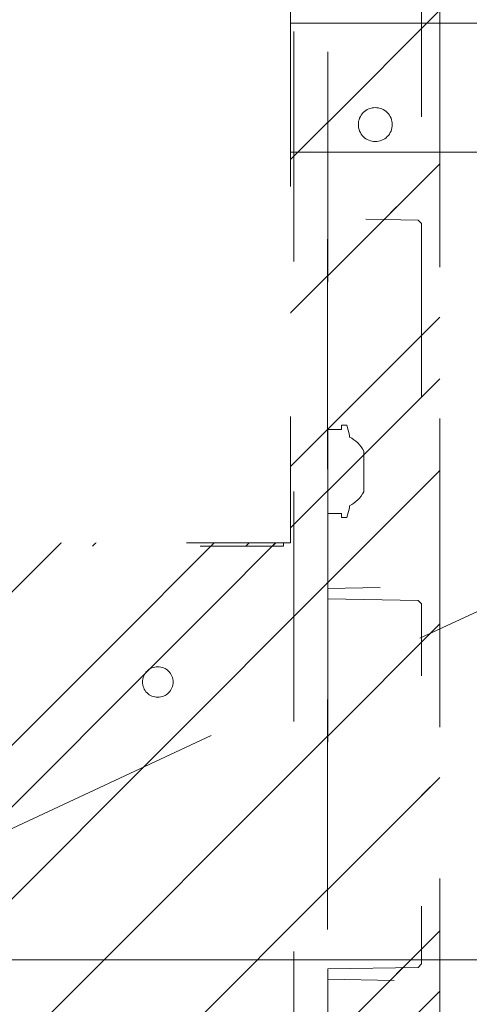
# Model space of a CAD drawing. Header units: inches. Extents: x -465 to -303, y -234 to 7.
# Tile 56 of 71: x -329.56 to -326.96, y -7.82 to -2.11. Entities that reach past the tile are written whole.
import ezdxf

# ---------------------------------------------------------------- set-up
doc = ezdxf.new("R2010")
doc.units = ezdxf.units.IN
doc.header["$LTSCALE"] = 32
doc.header["$MEASUREMENT"] = 0
doc.linetypes.add('Dash Style-1', pattern=[0.083328, 0.041656, -0.041672])
for name, color, linetype, lineweight in [('Black', 7, 'Continuous', 18), ('DashLine', 7, 'Dash Style-1', 13), ('DashLineFill', 7, 'Dash Style-1', 13), ('Drawing', 7, 'Continuous', 18), ('None', 7, 'Continuous', 18), ('SolidLine', 7, 'Continuous', 15)]:
    doc.layers.add(name, color=color, linetype=linetype, lineweight=lineweight)
pattern_1 = [(45, (0, 0), (-1.61301565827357, 1.935715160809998), []), (45, (-1.0608, 1.0608), (-0.4723460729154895, 0.4167612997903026), [])]

# ---------------------------------------------------------------- blocks, each defined once
blk = doc.blocks.new('Group-10')
at = {"layer": 'DashLine'}
blk.add_line((89.84251968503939, -8.858267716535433), (73.6645688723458, -16.40217007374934), dxfattribs=at)
at = {"layer": 'SolidLine', "flags": 128}
blk.add_lwpolyline([(71.99212598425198, -8.11023622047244), (89.84251968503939, -8.11023622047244), (89.84251968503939, -8.858267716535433), (71.99212598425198, -8.858267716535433)], close=True, dxfattribs=at)
blk = doc.blocks.new('Group-11')
at = {"layer": 'None'}
blk.add_blockref('Group-10', (0, 0), dxfattribs=at)
blk = doc.blocks.new('SL Utility Cabinet (2D)')
at = {"layer": 'None'}
blk.add_blockref('Group-11', (0, 0), dxfattribs=at)
at = {"layer": 'Drawing', "color": 0, "flags": 1}
for tag in ['Tag', 'Catalog', 'Option1', 'Option2', 'Option3', 'Option4', 'Option5', 'Option6', 'Option7', 'Option8', 'Option9', 'Option10', 'Option11', 'Option12', 'Custom', 'FinishGroup', 'Discount', 'Item2', 'Item3', 'Item6', 'Item9', 'Item10', 'Item12', 'Item13', 'Item16', 'Item19', 'Item20', 'Item21', 'Item22', 'Item23', 'Item24', 'Item25', 'Item8', 'Item18', 'Item1', 'Item4', 'Item5', 'Item7', 'Item11', 'Item14', 'Item15', 'Item17']:
    blk.add_attdef(tag, (-51.58792002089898, 4.551681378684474), '', height=0.007086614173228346, dxfattribs=at)
blk = doc.blocks.new('Group-43')
at = {"layer": 'DashLineFill', "linetype": 'Continuous', "lineweight": 13}
h = blk.add_hatch(dxfattribs=at)
h.set_pattern_fill('Steel', color=253, style=0, pattern_type=2)
h.set_pattern_definition(pattern_1)
h.paths.add_polyline_path([(-2.066929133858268, 1.397637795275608), (2.066929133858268, 1.397637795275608), (2.066929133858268, 0.1377952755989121), (2.106299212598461, 0.1377952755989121), (2.106299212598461, -0.1377952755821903), (2.066929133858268, -0.1377952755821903), (2.066929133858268, -5.275590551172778), (2.106299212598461, -5.275590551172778), (2.106299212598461, -5.55118110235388), (2.066929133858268, -5.55118110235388), (2.066929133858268, -5.82677165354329), (-2.066929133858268, -5.82677165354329), (-2.066929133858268, -5.55118110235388), (-2.106299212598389, -5.55118110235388), (-2.106299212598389, -5.275590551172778), (-2.066929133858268, -5.275590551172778), (-2.066929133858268, -0.1377952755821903), (-2.106299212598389, -0.1377952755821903), (-2.106299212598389, 0.1377952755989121), (-2.066929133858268, 0.1377952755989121)])
at = {"layer": 'DashLineFill', "flags": 128}
blk.add_lwpolyline([(-2.066929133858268, 1.397637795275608), (2.066929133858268, 1.397637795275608), (2.066929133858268, 0.1377952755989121), (2.106299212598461, 0.1377952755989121), (2.106299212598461, -0.1377952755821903), (2.066929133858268, -0.1377952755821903), (2.066929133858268, -5.275590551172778), (2.106299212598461, -5.275590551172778), (2.106299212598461, -5.55118110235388), (2.066929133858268, -5.55118110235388), (2.066929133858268, -5.82677165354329), (-2.066929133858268, -5.82677165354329), (-2.066929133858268, -5.55118110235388), (-2.106299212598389, -5.55118110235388), (-2.106299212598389, -5.275590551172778), (-2.066929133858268, -5.275590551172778), (-2.066929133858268, -0.1377952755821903), (-2.106299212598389, -0.1377952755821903), (-2.106299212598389, 0.1377952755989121), (-2.066929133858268, 0.1377952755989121)], close=True, dxfattribs=at)
blk = doc.blocks.new('TL14_upper_leg (2D)')
at = {"layer": 'SolidLine', "flags": 128}
blk.add_lwpolyline([(2.322834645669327, -5.150007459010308), (2.401574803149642, -5.150007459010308), (2.401574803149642, -5.125984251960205), (2.434055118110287, -5.125984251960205), (2.4493110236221, -5.182920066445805), (2.4493110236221, -5.194495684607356, -0.1579749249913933), (2.531479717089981, -5.27563011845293), (2.531479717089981, -5.511771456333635, -0.1560270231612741), (2.4493110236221, -5.592846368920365), (2.4493110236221, -5.60448150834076), (2.434055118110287, -5.66141732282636), (2.401574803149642, -5.66141732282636), (2.401574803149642, -5.637394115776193), (2.322834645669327, -5.637394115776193)], format="xyb", close=True, dxfattribs=at)
at = {"layer": 'DashLine', "color": 7}
blk.add_blockref('Group-43', (0, 0), dxfattribs=at)
blk = doc.blocks.new('1BRPT9-Bracket (2D)')
at = {"layer": 'DashLineFill', "linetype": 'Continuous', "lineweight": 13}
h = blk.add_hatch(dxfattribs=at)
h.set_pattern_fill('Steel', color=253, style=0, pattern_type=2)
h.set_pattern_definition(pattern_1)
edge = h.paths.add_edge_path()
edge.add_arc((1.677931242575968, -8.488188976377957), 0.2519685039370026, 269.999999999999, 360.0000000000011)
edge.add_line((1.929899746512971, -8.488188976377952), (1.929899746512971, -7.480314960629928))
edge.add_line((1.929899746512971, -7.480314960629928), (2.323600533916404, -7.480314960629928))
edge.add_line((2.323600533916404, -7.480314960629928), (2.323600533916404, 7.461135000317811))
edge.add_line((2.323600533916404, 7.461135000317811), (1.929899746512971, 7.480314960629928))
edge.add_line((1.929899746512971, 7.480314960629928), (1.929899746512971, 8.488188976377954))
edge.add_arc((1.677931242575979, 8.488188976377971), 0.2519685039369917, 359.999999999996, 450.0000000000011)
edge.add_line((1.677931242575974, 8.740157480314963), (-2.32206875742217, 8.740157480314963))
edge.add_line((-2.32206875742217, 8.740157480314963), (-2.32206875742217, -8.74015748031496))
edge.add_line((-2.32206875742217, -8.74015748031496), (1.677931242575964, -8.74015748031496))
h = blk.add_hatch(dxfattribs=at)
h.set_pattern_fill('Steel', color=253, style=0, pattern_type=2)
h.set_pattern_definition(pattern_1)
h.paths.add_polyline_path([(-1.337816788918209, 0.6003937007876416), (-1.329134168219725, 0.599967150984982), (-1.320535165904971, 0.5986916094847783), (-1.31210259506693, 0.5965793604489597), (-1.303917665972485, 0.5936507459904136), (-1.296059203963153, 0.5899339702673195), (-1.288602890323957, 0.5854648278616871), (-1.281620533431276, 0.5802863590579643), (-1.275179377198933, 0.5744484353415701), (-1.269341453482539, 0.5680072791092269), (-1.264162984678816, 0.5610249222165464), (-1.259693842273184, 0.5535686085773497), (-1.255977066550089, 0.5457101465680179), (-1.253048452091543, 0.5375252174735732), (-1.250936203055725, 0.5290926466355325), (-1.249660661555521, 0.520493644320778), (-1.249234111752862, 0.511811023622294), (-1.249660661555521, 0.50312840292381), (-1.250936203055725, 0.4945294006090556), (-1.253048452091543, 0.4860968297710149), (-1.255977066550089, 0.4779119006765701), (-1.259693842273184, 0.4700534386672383), (-1.264162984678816, 0.4625971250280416), (-1.269341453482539, 0.4556147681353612), (-1.275179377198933, 0.449173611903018), (-1.281620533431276, 0.4433356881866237), (-1.288602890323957, 0.4381572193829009), (-1.296059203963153, 0.4336880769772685), (-1.303917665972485, 0.4299713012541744), (-1.31210259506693, 0.4270426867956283), (-1.320535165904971, 0.4249304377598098), (-1.329134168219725, 0.4236548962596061), (-1.337816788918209, 0.4232283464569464), (-1.346499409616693, 0.4236548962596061), (-1.355098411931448, 0.4249304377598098), (-1.363530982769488, 0.4270426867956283), (-1.371715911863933, 0.4299713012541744), (-1.379574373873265, 0.4336880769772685), (-1.387030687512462, 0.4381572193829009), (-1.394013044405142, 0.4433356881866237), (-1.400454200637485, 0.449173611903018), (-1.40629212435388, 0.4556147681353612), (-1.411470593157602, 0.4625971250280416), (-1.415939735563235, 0.4700534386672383), (-1.419656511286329, 0.4779119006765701), (-1.422585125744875, 0.4860968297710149), (-1.424697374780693, 0.4945294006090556), (-1.425972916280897, 0.50312840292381), (-1.426399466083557, 0.511811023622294), (-1.425972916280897, 0.520493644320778), (-1.424697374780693, 0.5290926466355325), (-1.422585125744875, 0.5375252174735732), (-1.419656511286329, 0.5457101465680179), (-1.415939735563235, 0.5535686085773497), (-1.411470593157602, 0.5610249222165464), (-1.40629212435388, 0.5680072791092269), (-1.400454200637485, 0.5744484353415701), (-1.394013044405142, 0.5802863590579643), (-1.387030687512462, 0.5854648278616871), (-1.379574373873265, 0.5899339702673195), (-1.371715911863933, 0.5936507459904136), (-1.363530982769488, 0.5965793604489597), (-1.355098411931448, 0.5986916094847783), (-1.346499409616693, 0.599967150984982)])
h = blk.add_hatch(dxfattribs=at)
h.set_pattern_fill('Steel', color=253, style=0, pattern_type=2)
h.set_pattern_definition(pattern_1)
h.paths.add_polyline_path([(-1.337816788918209, -0.619573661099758), (-1.346499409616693, -0.6191471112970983), (-1.355098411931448, -0.6178715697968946), (-1.363530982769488, -0.615759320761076), (-1.371715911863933, -0.6128307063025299), (-1.379574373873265, -0.6091139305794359), (-1.387030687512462, -0.6046447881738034), (-1.394013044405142, -0.5994663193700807), (-1.400454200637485, -0.5936283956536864), (-1.40629212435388, -0.5871872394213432), (-1.411470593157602, -0.5802048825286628), (-1.415939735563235, -0.572748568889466), (-1.419656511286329, -0.5648901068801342), (-1.422585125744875, -0.5567051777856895), (-1.424697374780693, -0.5482726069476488), (-1.425972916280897, -0.5396736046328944), (-1.426399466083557, -0.5309909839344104), (-1.425972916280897, -0.5223083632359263), (-1.424697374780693, -0.5137093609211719), (-1.422585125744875, -0.5052767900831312), (-1.419656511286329, -0.4970918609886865), (-1.415939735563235, -0.4892333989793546), (-1.411470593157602, -0.481777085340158), (-1.40629212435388, -0.4747947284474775), (-1.400454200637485, -0.4683535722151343), (-1.394013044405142, -0.46251564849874), (-1.387030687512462, -0.4573371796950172), (-1.379574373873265, -0.4528680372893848), (-1.371715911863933, -0.4491512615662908), (-1.363530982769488, -0.4462226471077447), (-1.355098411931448, -0.4441103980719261), (-1.346499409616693, -0.4428348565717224), (-1.337816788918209, -0.4424083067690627), (-1.329134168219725, -0.4428348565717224), (-1.320535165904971, -0.4441103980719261), (-1.31210259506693, -0.4462226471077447), (-1.303917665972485, -0.4491512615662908), (-1.296059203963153, -0.4528680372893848), (-1.288602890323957, -0.4573371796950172), (-1.281620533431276, -0.46251564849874), (-1.275179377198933, -0.4683535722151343), (-1.269341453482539, -0.4747947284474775), (-1.264162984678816, -0.481777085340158), (-1.259693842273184, -0.4892333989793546), (-1.255977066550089, -0.4970918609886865), (-1.253048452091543, -0.5052767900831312), (-1.250936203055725, -0.5137093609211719), (-1.249660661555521, -0.5223083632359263), (-1.249234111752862, -0.5309909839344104), (-1.249660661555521, -0.5396736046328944), (-1.250936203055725, -0.5482726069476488), (-1.253048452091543, -0.5567051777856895), (-1.255977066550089, -0.5648901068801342), (-1.259693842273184, -0.572748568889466), (-1.264162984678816, -0.5802048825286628), (-1.269341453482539, -0.5871872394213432), (-1.275179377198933, -0.5936283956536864), (-1.281620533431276, -0.5994663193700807), (-1.288602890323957, -0.6046447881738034), (-1.296059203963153, -0.6091139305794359), (-1.303917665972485, -0.6128307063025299), (-1.31210259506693, -0.615759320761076), (-1.320535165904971, -0.6178715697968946), (-1.329134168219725, -0.6191471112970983)])
h = blk.add_hatch(dxfattribs=at)
h.set_pattern_fill('Steel', color=253, style=0, pattern_type=2)
h.set_pattern_definition(pattern_1)
h.paths.add_polyline_path([(-1.337816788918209, -3.021148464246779), (-1.346499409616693, -3.020721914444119), (-1.355098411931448, -3.019446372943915), (-1.363530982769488, -3.017334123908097), (-1.371715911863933, -3.014405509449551), (-1.379574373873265, -3.010688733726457), (-1.387030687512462, -3.006219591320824), (-1.394013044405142, -3.001041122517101), (-1.400454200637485, -2.995203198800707), (-1.40629212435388, -2.988762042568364), (-1.411470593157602, -2.981779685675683), (-1.415939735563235, -2.974323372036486), (-1.419656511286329, -2.966464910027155), (-1.422585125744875, -2.95827998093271), (-1.424697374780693, -2.949847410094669), (-1.425972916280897, -2.941248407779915), (-1.426399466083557, -2.932565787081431), (-1.425972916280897, -2.923883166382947), (-1.424697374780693, -2.915284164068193), (-1.422585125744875, -2.906851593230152), (-1.419656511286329, -2.898666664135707), (-1.415939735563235, -2.890808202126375), (-1.411470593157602, -2.883351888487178), (-1.40629212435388, -2.876369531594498), (-1.400454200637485, -2.869928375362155), (-1.394013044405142, -2.864090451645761), (-1.387030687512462, -2.858911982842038), (-1.379574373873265, -2.854442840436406), (-1.371715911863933, -2.850726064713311), (-1.363530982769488, -2.847797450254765), (-1.355098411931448, -2.845685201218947), (-1.346499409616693, -2.844409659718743), (-1.337816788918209, -2.843983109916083), (-1.329134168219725, -2.844409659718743), (-1.320535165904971, -2.845685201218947), (-1.31210259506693, -2.847797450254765), (-1.303917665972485, -2.850726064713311), (-1.296059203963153, -2.854442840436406), (-1.288602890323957, -2.858911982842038), (-1.281620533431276, -2.864090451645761), (-1.275179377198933, -2.869928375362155), (-1.269341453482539, -2.876369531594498), (-1.264162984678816, -2.883351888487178), (-1.259693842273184, -2.890808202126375), (-1.255977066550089, -2.898666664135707), (-1.253048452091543, -2.906851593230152), (-1.250936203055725, -2.915284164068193), (-1.249660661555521, -2.923883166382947), (-1.249234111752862, -2.932565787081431), (-1.249660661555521, -2.941248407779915), (-1.250936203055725, -2.949847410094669), (-1.253048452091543, -2.95827998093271), (-1.255977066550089, -2.966464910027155), (-1.259693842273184, -2.974323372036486), (-1.264162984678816, -2.981779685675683), (-1.269341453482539, -2.988762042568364), (-1.275179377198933, -2.995203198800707), (-1.281620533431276, -3.001041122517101), (-1.288602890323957, -3.006219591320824), (-1.296059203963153, -3.010688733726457), (-1.303917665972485, -3.014405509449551), (-1.31210259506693, -3.017334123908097), (-1.320535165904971, -3.019446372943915), (-1.329134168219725, -3.020721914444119)])
at = {"layer": 'DashLineFill'}
blk.add_line((-2.125218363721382, 8.740157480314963), (-2.125218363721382, -8.74015748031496), dxfattribs=at)
at = {"layer": 'DashLineFill', "flags": 128}
blk.add_lwpolyline([(1.677931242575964, -8.74015748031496, 0.4142135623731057), (1.929899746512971, -8.488188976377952), (1.929899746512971, -7.480314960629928), (2.323600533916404, -7.480314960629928), (2.323600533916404, 7.461135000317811), (1.929899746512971, 7.480314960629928), (1.929899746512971, 8.488188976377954, 0.4142135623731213), (1.677931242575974, 8.740157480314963), (-2.32206875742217, 8.740157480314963), (-2.32206875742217, -8.74015748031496)], format="xyb", close=True, dxfattribs=at)
for points in [[(-1.337816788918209, 0.6003937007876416), (-1.329134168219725, 0.599967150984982), (-1.320535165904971, 0.5986916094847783), (-1.31210259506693, 0.5965793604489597), (-1.303917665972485, 0.5936507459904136), (-1.296059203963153, 0.5899339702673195), (-1.288602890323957, 0.5854648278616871), (-1.281620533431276, 0.5802863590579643), (-1.275179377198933, 0.5744484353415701), (-1.269341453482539, 0.5680072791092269), (-1.264162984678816, 0.5610249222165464), (-1.259693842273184, 0.5535686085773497), (-1.255977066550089, 0.5457101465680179), (-1.253048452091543, 0.5375252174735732), (-1.250936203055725, 0.5290926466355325), (-1.249660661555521, 0.520493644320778), (-1.249234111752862, 0.511811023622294), (-1.249660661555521, 0.50312840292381), (-1.250936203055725, 0.4945294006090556), (-1.253048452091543, 0.4860968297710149), (-1.255977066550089, 0.4779119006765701), (-1.259693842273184, 0.4700534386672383), (-1.264162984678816, 0.4625971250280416), (-1.269341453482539, 0.4556147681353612), (-1.275179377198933, 0.449173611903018), (-1.281620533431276, 0.4433356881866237), (-1.288602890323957, 0.4381572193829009), (-1.296059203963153, 0.4336880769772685), (-1.303917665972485, 0.4299713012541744), (-1.31210259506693, 0.4270426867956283), (-1.320535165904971, 0.4249304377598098), (-1.329134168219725, 0.4236548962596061), (-1.337816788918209, 0.4232283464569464), (-1.346499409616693, 0.4236548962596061), (-1.355098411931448, 0.4249304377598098), (-1.363530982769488, 0.4270426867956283), (-1.371715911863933, 0.4299713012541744), (-1.379574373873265, 0.4336880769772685), (-1.387030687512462, 0.4381572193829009), (-1.394013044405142, 0.4433356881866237), (-1.400454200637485, 0.449173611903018), (-1.40629212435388, 0.4556147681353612), (-1.411470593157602, 0.4625971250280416), (-1.415939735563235, 0.4700534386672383), (-1.419656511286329, 0.4779119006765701), (-1.422585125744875, 0.4860968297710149), (-1.424697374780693, 0.4945294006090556), (-1.425972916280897, 0.50312840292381), (-1.426399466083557, 0.511811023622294), (-1.425972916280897, 0.520493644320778), (-1.424697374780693, 0.5290926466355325), (-1.422585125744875, 0.5375252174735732), (-1.419656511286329, 0.5457101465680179), (-1.415939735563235, 0.5535686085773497), (-1.411470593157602, 0.5610249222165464), (-1.40629212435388, 0.5680072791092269), (-1.400454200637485, 0.5744484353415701), (-1.394013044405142, 0.5802863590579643), (-1.387030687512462, 0.5854648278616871), (-1.379574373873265, 0.5899339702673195), (-1.371715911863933, 0.5936507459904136), (-1.363530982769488, 0.5965793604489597), (-1.355098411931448, 0.5986916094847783), (-1.346499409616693, 0.599967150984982)], [(-1.337816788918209, -0.619573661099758), (-1.346499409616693, -0.6191471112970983), (-1.355098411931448, -0.6178715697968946), (-1.363530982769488, -0.615759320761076), (-1.371715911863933, -0.6128307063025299), (-1.379574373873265, -0.6091139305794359), (-1.387030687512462, -0.6046447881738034), (-1.394013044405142, -0.5994663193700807), (-1.400454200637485, -0.5936283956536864), (-1.40629212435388, -0.5871872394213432), (-1.411470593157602, -0.5802048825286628), (-1.415939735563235, -0.572748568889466), (-1.419656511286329, -0.5648901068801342), (-1.422585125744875, -0.5567051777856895), (-1.424697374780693, -0.5482726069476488), (-1.425972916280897, -0.5396736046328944), (-1.426399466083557, -0.5309909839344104), (-1.425972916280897, -0.5223083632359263), (-1.424697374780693, -0.5137093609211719), (-1.422585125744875, -0.5052767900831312), (-1.419656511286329, -0.4970918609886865), (-1.415939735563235, -0.4892333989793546), (-1.411470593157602, -0.481777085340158), (-1.40629212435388, -0.4747947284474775), (-1.400454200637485, -0.4683535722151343), (-1.394013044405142, -0.46251564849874), (-1.387030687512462, -0.4573371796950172), (-1.379574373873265, -0.4528680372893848), (-1.371715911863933, -0.4491512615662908), (-1.363530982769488, -0.4462226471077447), (-1.355098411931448, -0.4441103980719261), (-1.346499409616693, -0.4428348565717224), (-1.337816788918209, -0.4424083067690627), (-1.329134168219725, -0.4428348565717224), (-1.320535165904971, -0.4441103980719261), (-1.31210259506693, -0.4462226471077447), (-1.303917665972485, -0.4491512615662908), (-1.296059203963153, -0.4528680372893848), (-1.288602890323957, -0.4573371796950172), (-1.281620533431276, -0.46251564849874), (-1.275179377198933, -0.4683535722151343), (-1.269341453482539, -0.4747947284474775), (-1.264162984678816, -0.481777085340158), (-1.259693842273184, -0.4892333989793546), (-1.255977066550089, -0.4970918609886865), (-1.253048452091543, -0.5052767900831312), (-1.250936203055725, -0.5137093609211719), (-1.249660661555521, -0.5223083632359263), (-1.249234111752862, -0.5309909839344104), (-1.249660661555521, -0.5396736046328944), (-1.250936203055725, -0.5482726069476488), (-1.253048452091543, -0.5567051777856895), (-1.255977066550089, -0.5648901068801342), (-1.259693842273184, -0.572748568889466), (-1.264162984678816, -0.5802048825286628), (-1.269341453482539, -0.5871872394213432), (-1.275179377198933, -0.5936283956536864), (-1.281620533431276, -0.5994663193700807), (-1.288602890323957, -0.6046447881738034), (-1.296059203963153, -0.6091139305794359), (-1.303917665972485, -0.6128307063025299), (-1.31210259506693, -0.615759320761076), (-1.320535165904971, -0.6178715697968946), (-1.329134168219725, -0.6191471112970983)], [(-1.337816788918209, -3.021148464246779), (-1.346499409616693, -3.020721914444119), (-1.355098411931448, -3.019446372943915), (-1.363530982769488, -3.017334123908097), (-1.371715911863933, -3.014405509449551), (-1.379574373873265, -3.010688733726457), (-1.387030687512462, -3.006219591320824), (-1.394013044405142, -3.001041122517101), (-1.400454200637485, -2.995203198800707), (-1.40629212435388, -2.988762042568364), (-1.411470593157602, -2.981779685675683), (-1.415939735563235, -2.974323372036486), (-1.419656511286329, -2.966464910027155), (-1.422585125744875, -2.95827998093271), (-1.424697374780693, -2.949847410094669), (-1.425972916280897, -2.941248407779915), (-1.426399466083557, -2.932565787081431), (-1.425972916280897, -2.923883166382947), (-1.424697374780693, -2.915284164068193), (-1.422585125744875, -2.906851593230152), (-1.419656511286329, -2.898666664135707), (-1.415939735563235, -2.890808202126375), (-1.411470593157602, -2.883351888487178), (-1.40629212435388, -2.876369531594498), (-1.400454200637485, -2.869928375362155), (-1.394013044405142, -2.864090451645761), (-1.387030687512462, -2.858911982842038), (-1.379574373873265, -2.854442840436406), (-1.371715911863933, -2.850726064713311), (-1.363530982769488, -2.847797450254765), (-1.355098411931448, -2.845685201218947), (-1.346499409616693, -2.844409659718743), (-1.337816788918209, -2.843983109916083), (-1.329134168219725, -2.844409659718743), (-1.320535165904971, -2.845685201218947), (-1.31210259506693, -2.847797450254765), (-1.303917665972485, -2.850726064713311), (-1.296059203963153, -2.854442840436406), (-1.288602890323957, -2.858911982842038), (-1.281620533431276, -2.864090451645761), (-1.275179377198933, -2.869928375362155), (-1.269341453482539, -2.876369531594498), (-1.264162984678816, -2.883351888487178), (-1.259693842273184, -2.890808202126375), (-1.255977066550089, -2.898666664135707), (-1.253048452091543, -2.906851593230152), (-1.250936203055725, -2.915284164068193), (-1.249660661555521, -2.923883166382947), (-1.249234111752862, -2.932565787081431), (-1.249660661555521, -2.941248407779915), (-1.250936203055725, -2.949847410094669), (-1.253048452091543, -2.95827998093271), (-1.255977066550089, -2.966464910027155), (-1.259693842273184, -2.974323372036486), (-1.264162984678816, -2.981779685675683), (-1.269341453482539, -2.988762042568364), (-1.275179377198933, -2.995203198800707), (-1.281620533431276, -3.001041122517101), (-1.288602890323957, -3.006219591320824), (-1.296059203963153, -3.010688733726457), (-1.303917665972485, -3.014405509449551), (-1.31210259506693, -3.017334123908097), (-1.320535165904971, -3.019446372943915), (-1.329134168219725, -3.020721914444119)]]:
    blk.add_lwpolyline(points, close=True, dxfattribs=at)
blk = doc.blocks.new('1BRPT8_Cover (2D)')
at = {"layer": 'DashLineFill', "linetype": 'Continuous', "lineweight": 13}
h = blk.add_hatch(dxfattribs=at)
h.set_pattern_fill('Steel', color=253, style=0, pattern_type=2)
h.set_pattern_definition(pattern_1)
h.paths.add_polyline_path([(-1.594488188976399, -8.763779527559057), (-2.322834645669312, -8.763779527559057), (-2.322834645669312, -8.751066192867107), (-2.826068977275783, -8.742282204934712), (-2.866441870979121, -8.70280193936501), (-2.866441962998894, -6.672971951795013), (-2.84717538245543, -6.653289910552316), (-2.322834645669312, -6.644137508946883), (-2.322834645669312, -6.584208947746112), (-2.847175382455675, -6.575056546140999), (-2.866441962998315, -6.555374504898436), (-2.866441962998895, -4.468247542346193), (-2.847175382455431, -4.448565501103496), (-2.322834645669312, -4.439413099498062), (-2.322834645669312, -4.37948453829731), (-2.847175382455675, -4.370332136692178), (-2.866441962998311, -4.350650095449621), (-2.866441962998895, -2.263523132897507), (-2.847175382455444, -2.243841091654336), (-2.322834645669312, -2.234688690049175), (-2.322834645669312, -2.174760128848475), (-2.847175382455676, -2.165607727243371), (-2.866441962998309, -2.145925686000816), (-2.866441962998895, -0.05879872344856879), (-2.847175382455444, -0.03911668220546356), (-2.322834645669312, -0.02996428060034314), (-2.322834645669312, 0.02996428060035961), (-2.847175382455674, 0.03911668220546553), (-2.866441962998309, 0.05879872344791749), (-2.866441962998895, 2.145925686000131), (-2.847175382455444, 2.165607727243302), (-2.322834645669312, 2.174760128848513), (-2.322834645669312, 2.234688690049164), (-2.847175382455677, 2.243841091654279), (-2.866441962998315, 2.263523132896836), (-2.866441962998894, 4.350650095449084), (-2.84717538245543, 4.37033213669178), (-2.322834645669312, 4.379484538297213), (-2.322834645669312, 4.439413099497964), (-2.847175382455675, 4.448565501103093), (-2.866441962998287, 4.46824754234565), (-2.865499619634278, 6.55537450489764), (-2.84717538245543, 6.575056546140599), (-2.322834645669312, 6.584208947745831), (-2.322834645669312, 6.644137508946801), (-2.847175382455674, 6.653289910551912), (-2.866441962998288, 6.672971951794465), (-2.866441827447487, 8.702801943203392), (-2.826068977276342, 8.742282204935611), (-1.594488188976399, 8.763779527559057), (-1.594488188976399, 8.858267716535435), (-2.97244094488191, 8.858267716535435), (-2.97244094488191, -8.858267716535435), (-1.594488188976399, -8.858267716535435)])
h = blk.add_hatch(dxfattribs=at)
h.set_pattern_fill('Steel', color=253, style=0, pattern_type=2)
h.set_pattern_definition(pattern_1)
h.paths.add_polyline_path([(-2.322834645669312, 8.858267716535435), (-2.322834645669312, -8.858267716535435), (-2.97244094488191, -8.858267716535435), (-2.97244094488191, 8.858267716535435)])
at = {"layer": 'DashLineFill', "flags": 128}
for points in [[(-1.594488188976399, -8.763779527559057), (-2.322834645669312, -8.763779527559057), (-2.322834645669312, -8.751066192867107), (-2.826068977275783, -8.742282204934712), (-2.866441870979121, -8.70280193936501), (-2.866441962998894, -6.672971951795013), (-2.84717538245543, -6.653289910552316), (-2.322834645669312, -6.644137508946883), (-2.322834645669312, -6.584208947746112), (-2.847175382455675, -6.575056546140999), (-2.866441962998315, -6.555374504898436), (-2.866441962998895, -4.468247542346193), (-2.847175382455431, -4.448565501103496), (-2.322834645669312, -4.439413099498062), (-2.322834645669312, -4.37948453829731), (-2.847175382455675, -4.370332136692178), (-2.866441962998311, -4.350650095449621), (-2.866441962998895, -2.263523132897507), (-2.847175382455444, -2.243841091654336), (-2.322834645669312, -2.234688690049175), (-2.322834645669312, -2.174760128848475), (-2.847175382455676, -2.165607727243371), (-2.866441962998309, -2.145925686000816), (-2.866441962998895, -0.05879872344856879), (-2.847175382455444, -0.03911668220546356), (-2.322834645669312, -0.02996428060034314), (-2.322834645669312, 0.02996428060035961), (-2.847175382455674, 0.03911668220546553), (-2.866441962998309, 0.05879872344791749), (-2.866441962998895, 2.145925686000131), (-2.847175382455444, 2.165607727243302), (-2.322834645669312, 2.174760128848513), (-2.322834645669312, 2.234688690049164), (-2.847175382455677, 2.243841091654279), (-2.866441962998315, 2.263523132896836), (-2.866441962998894, 4.350650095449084), (-2.84717538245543, 4.37033213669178), (-2.322834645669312, 4.379484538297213), (-2.322834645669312, 4.439413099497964), (-2.847175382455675, 4.448565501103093), (-2.866441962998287, 4.46824754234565), (-2.865499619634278, 6.55537450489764), (-2.84717538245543, 6.575056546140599), (-2.322834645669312, 6.584208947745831), (-2.322834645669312, 6.644137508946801), (-2.847175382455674, 6.653289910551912), (-2.866441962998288, 6.672971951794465), (-2.866441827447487, 8.702801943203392), (-2.826068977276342, 8.742282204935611), (-1.594488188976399, 8.763779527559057), (-1.594488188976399, 8.858267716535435), (-2.97244094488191, 8.858267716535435), (-2.97244094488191, -8.858267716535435), (-1.594488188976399, -8.858267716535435)], [(-2.322834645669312, 8.858267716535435), (-2.322834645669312, -8.858267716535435), (-2.97244094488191, -8.858267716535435), (-2.97244094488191, 8.858267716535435)]]:
    blk.add_lwpolyline(points, close=True, dxfattribs=at)
at = {"layer": 'SolidLine', "flags": 128}
blk.add_lwpolyline([(-2.500000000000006, -2.718503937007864), (-2.500473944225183, -2.728151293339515), (-2.501891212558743, -2.73770574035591), (-2.504238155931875, -2.747075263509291), (-2.507492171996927, -2.756169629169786), (-2.511621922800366, -2.764901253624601), (-2.516587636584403, -2.773186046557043), (-2.522341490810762, -2.780944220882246), (-2.528828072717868, -2.788101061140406), (-2.535984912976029, -2.794587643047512), (-2.543743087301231, -2.800341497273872), (-2.552027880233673, -2.805307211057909), (-2.560759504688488, -2.809436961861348), (-2.569853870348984, -2.812690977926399), (-2.579223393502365, -2.815037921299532), (-2.58877784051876, -2.816455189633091), (-2.598425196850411, -2.816929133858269), (-2.608072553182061, -2.816455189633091), (-2.617627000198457, -2.815037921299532), (-2.626996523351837, -2.812690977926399), (-2.636090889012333, -2.809436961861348), (-2.644822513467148, -2.805307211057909), (-2.65310730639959, -2.800341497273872), (-2.660865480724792, -2.794587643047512), (-2.668022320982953, -2.788101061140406), (-2.674508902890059, -2.780944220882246), (-2.680262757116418, -2.773186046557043), (-2.685228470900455, -2.764901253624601), (-2.689358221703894, -2.756169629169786), (-2.692612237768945, -2.747075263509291), (-2.694959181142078, -2.73770574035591), (-2.696376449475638, -2.728151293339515), (-2.696850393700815, -2.718503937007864), (-2.696376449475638, -2.708856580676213), (-2.694959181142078, -2.699302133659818), (-2.692612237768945, -2.689932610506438), (-2.689358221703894, -2.680838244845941), (-2.685228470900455, -2.672106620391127), (-2.680262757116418, -2.663821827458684), (-2.674508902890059, -2.656063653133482), (-2.668022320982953, -2.648906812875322), (-2.660865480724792, -2.642420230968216), (-2.65310730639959, -2.636666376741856), (-2.644822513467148, -2.631700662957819), (-2.636090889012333, -2.62757091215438), (-2.626996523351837, -2.624316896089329), (-2.617627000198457, -2.621969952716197), (-2.608072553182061, -2.620552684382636), (-2.598425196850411, -2.620078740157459), (-2.58877784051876, -2.620552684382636), (-2.579223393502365, -2.621969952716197), (-2.569853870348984, -2.624316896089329), (-2.560759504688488, -2.62757091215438), (-2.552027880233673, -2.631700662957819), (-2.543743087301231, -2.636666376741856), (-2.535984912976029, -2.642420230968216), (-2.528828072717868, -2.648906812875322), (-2.522341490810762, -2.656063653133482), (-2.516587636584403, -2.663821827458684), (-2.511621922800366, -2.672106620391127), (-2.507492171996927, -2.680838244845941), (-2.504238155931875, -2.689932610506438), (-2.501891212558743, -2.699302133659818), (-2.500473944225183, -2.708856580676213)], close=True, dxfattribs=at)
blk = doc.blocks.new('SlateLegLocator-L3')
at = {"color": 255, "linetype": 'Dash Style-1', "lineweight": 5}
blk.add_wipeout([(-2.106299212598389, 1.3779527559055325), (2.10629921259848, 1.3779527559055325), (2.10629921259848, -5.807086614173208), (-2.106299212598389, -5.807086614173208)], dxfattribs=at).dxf.layer = 'Black'
at = {"layer": 'Black', "linetype": 'Dash Style-1', "lineweight": 5, "flags": 128}
blk.add_lwpolyline([(-2.106299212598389, 1.377952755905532), (2.106299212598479, 1.377952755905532), (2.106299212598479, -5.807086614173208), (-2.106299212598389, -5.807086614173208)], close=True, dxfattribs=at)
blk = doc.blocks.new('Group-71')
at = {"layer": 'None', "color": 7, "rotation": 180}
for name in ['1BRPT8_Cover (2D)', '1BRPT9-Bracket (2D)']:
    blk.add_blockref(name, (80.94488188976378, -11.41732283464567), dxfattribs=at)
at = {"layer": 'None', "color": 7}
blk.add_blockref('TL14_upper_leg (2D)', (80.94488188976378, -5.31496062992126), dxfattribs=at)
blk.add_blockref('SlateLegLocator-L3', (80.94488188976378, -5.31496062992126), dxfattribs=at)
blk = doc.blocks.new('Group-78')
at = {"layer": 'None'}
blk.add_blockref('Group-71', (0, 0), dxfattribs=at)
blk = doc.blocks.new('SL L Desk (2D)')
at = {"layer": 'None'}
blk.add_blockref('Group-78', (0, 0), dxfattribs=at)
at = {"layer": 'Drawing', "color": 0, "flags": 1}
for tag in ['Tag', 'Catalog', 'Option1', 'Option2', 'Option3', 'Option4', 'Option5', 'Option6', 'Option7', 'Option8', 'Option9', 'Option10', 'Option11', 'Option12', 'Custom', 'FinishGroup', 'Discount', 'Item2', 'Item3', 'Item6', 'Item9', 'Item10', 'Item12', 'Item13', 'Item16', 'Item19', 'Item20', 'Item21', 'Item22', 'Item23', 'Item24', 'Item25', 'Item8', 'Item18', 'Item1', 'Item4', 'Item5', 'Item7', 'Item11', 'Item14', 'Item15', 'Item17']:
    blk.add_attdef(tag, (-51.58772091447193, -65.64095169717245), '', height=0.007086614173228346, dxfattribs=at)
blk = doc.blocks.new('Group-95')
at = {"layer": 'SolidLine', "flags": 128}
blk.add_lwpolyline([(12.01968503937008, -13.53149606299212), (119.9724409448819, -13.53149606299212), (119.9724409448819, -25.53937007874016), (12.01968503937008, -25.53937007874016)], close=True, dxfattribs=at)
blk = doc.blocks.new('Group-99')
at = {"layer": 'SolidLine', "flags": 128}
blk.add_lwpolyline([(12.01968503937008, -13.53149606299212), (119.9724409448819, -13.53149606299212), (119.9724409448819, -25.53937007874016), (12.01968503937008, -25.53937007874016)], close=True, dxfattribs=at)
blk = doc.blocks.new('Group-100')
at = {"layer": 'None'}
for name in ['Group-95', 'Group-99']:
    blk.add_blockref(name, (0, 0), dxfattribs=at)
blk = doc.blocks.new('Group-101')
at = {"layer": 'None'}
blk.add_blockref('Group-100', (0, 0), dxfattribs=at)
blk = doc.blocks.new('SL Overhead (2D)')
at = {"layer": 'None'}
blk.add_blockref('Group-101', (0, 0), dxfattribs=at)
at = {"layer": 'Drawing', "color": 0, "flags": 1}
for tag in ['Tag', 'Catalog', 'Option1', 'Option2', 'Option3', 'Option4', 'Option5', 'Option6', 'Option7', 'Option8', 'Option9', 'Option10', 'Option11', 'Option12', 'Custom', 'FinishGroup', 'Discount', 'Item2', 'Item3', 'Item6', 'Item9', 'Item10', 'Item12', 'Item13', 'Item16', 'Item19', 'Item20', 'Item21', 'Item22', 'Item23', 'Item24', 'Item25', 'Item8', 'Item18', 'Item1', 'Item4', 'Item5', 'Item7', 'Item11', 'Item14', 'Item15', 'Item17']:
    blk.add_attdef(tag, (-63.59382553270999, -151.0264635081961), '', height=0.007086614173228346, dxfattribs=at)

msp = doc.modelspace()

# ---------------------------------------------------------------- block references
at = {"layer": 'Drawing'}
msp.add_blockref('SL Utility Cabinet (2D)', (-411.0472440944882, 5.976377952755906), dxfattribs=at)

# ---------------------------------------------------------------- next in the draw order: block references
msp.add_blockref('SL L Desk (2D)', (-411.0470449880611, 5.976377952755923), dxfattribs=at)

# ---------------------------------------------------------------- next in the draw order: block references
msp.add_blockref('SL Overhead (2D)', (-423.0629921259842, 17.97637795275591), dxfattribs=at)

doc.saveas('drawing.dxf')
